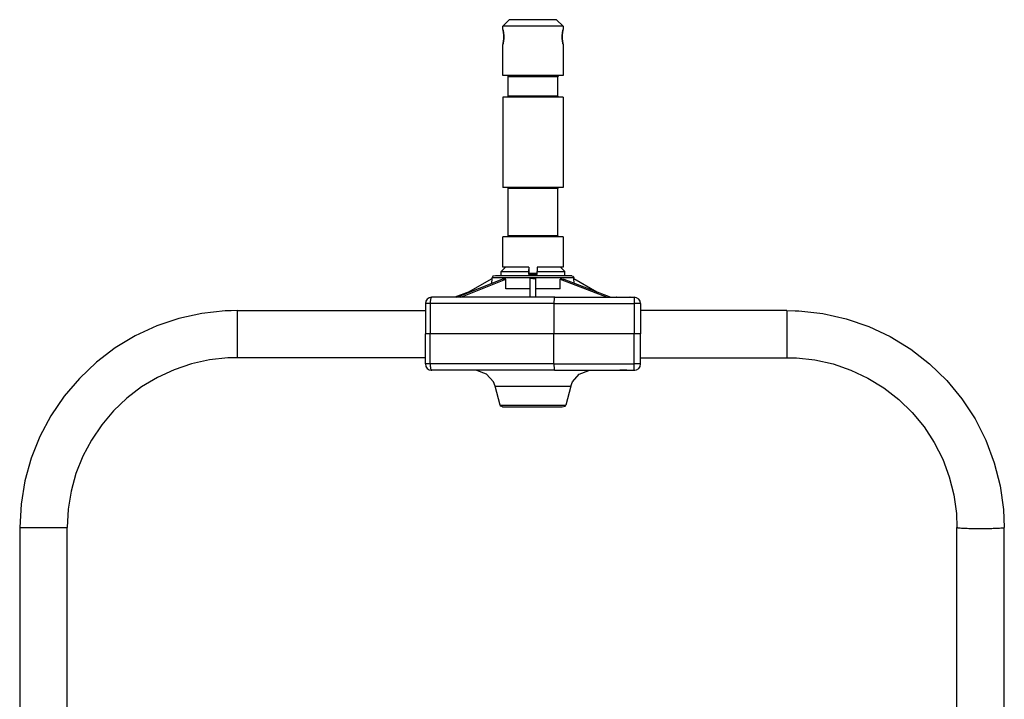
# Model space of a CAD drawing. Header units: millimetres. Extents: x -1049 to -568, y -149 to 570.
# Tile 44 of 44: x -1026 to -568, y 254 to 570. Entities that reach past the tile are written whole.
import ezdxf

# ---------------------------------------------------------------- set-up
doc = ezdxf.new("R2010")
doc.units = ezdxf.units.MM

# ---------------------------------------------------------------- blocks, each defined once
blk = doc.blocks.new('Aufhaengezapfen_053A-14-00-00-01__9', base_point=(-801.48, 451.64))
at = {"color": 7, "linetype": 'Continuous'}
for p, q in [((-801.48, 566.64), (-798.48, 569.64)), ((-785.57, 569.64), (-798.48, 569.64)), ((-776.48, 569.64), (-785.57, 569.64)), ((-773.48, 566.64), (-776.48, 569.64)), ((-801.45, 565.01), (-801.48, 566.64)), ((-785.05, 566.64), (-801.48, 566.64)), ((-801.45, 565.01), (-801.4, 564.82)), ((-801.4, 564.82), (-801.45, 565.01)), ((-801.4, 564.82), (-801.34, 564.54)), ((-801.34, 564.54), (-801.4, 564.82)), ((-801.34, 564.54), (-801.29, 564.29)), ((-801.29, 564.29), (-801.34, 564.54)), ((-801.29, 564.29), (-801.24, 563.98)), ((-801.24, 563.98), (-801.29, 564.29)), ((-801.24, 563.98), (-801.16, 563.47)), ((-801.16, 563.47), (-801.24, 563.98)), ((-801.16, 563.47), (-801.13, 563.26)), ((-801.07, 562.59), (-801.16, 563.47)), ((-801.13, 563.26), (-801.07, 562.59)), ((-773.48, 566.64), (-785.05, 566.64)), ((-773.79, 563.53), (-773.89, 562.63)), ((-773.89, 562.63), (-773.83, 563.25)), ((-773.83, 563.25), (-773.79, 563.53)), ((-773.79, 563.53), (-773.72, 563.98)), ((-773.72, 563.98), (-773.79, 563.53)), ((-773.72, 563.98), (-773.67, 564.29)), ((-773.67, 564.29), (-773.72, 563.98)), ((-773.67, 564.29), (-773.62, 564.51)), ((-773.62, 564.51), (-773.67, 564.29)), ((-773.55, 564.82), (-773.62, 564.51)), ((-773.62, 564.51), (-773.55, 564.82)), ((-773.48, 565.14), (-773.55, 564.82)), ((-773.55, 564.82), (-773.48, 565.14)), ((-773.48, 566.64), (-773.48, 565.14)), ((-801.48, 558.14), (-801.4, 558.46)), ((-801.4, 558.46), (-801.48, 558.14)), ((-801.48, 543.64), (-801.48, 558.14)), ((-801.4, 558.46), (-801.34, 558.77)), ((-801.34, 558.77), (-801.4, 558.46)), ((-801.34, 558.77), (-801.29, 559)), ((-801.29, 559), (-801.34, 558.77)), ((-801.29, 559), (-801.23, 559.33)), ((-801.23, 559.33), (-801.29, 559)), ((-801.23, 559.33), (-801.17, 559.75)), ((-801.17, 559.75), (-801.23, 559.33)), ((-801.17, 559.75), (-801.07, 560.65)), ((-801.13, 560.03), (-801.17, 559.75)), ((-801.07, 560.65), (-801.13, 560.03)), ((-801.07, 562.59), (-801.06, 560.81)), ((-801.03, 561.64), (-801.07, 562.59)), ((-801.06, 560.81), (-801.07, 560.65)), ((-801.06, 560.81), (-801.03, 561.64)), ((-773.89, 562.63), (-773.92, 561.64)), ((-773.92, 561.64), (-773.89, 560.69)), ((-773.9, 562.47), (-773.89, 562.63)), ((-773.89, 560.69), (-773.9, 562.47)), ((-773.83, 560.03), (-773.89, 560.69)), ((-773.89, 560.69), (-773.8, 559.81)), ((-773.8, 559.81), (-773.83, 560.03)), ((-773.72, 559.3), (-773.8, 559.81)), ((-773.8, 559.81), (-773.72, 559.3)), ((-773.67, 559), (-773.72, 559.3)), ((-773.72, 559.3), (-773.67, 559)), ((-773.62, 558.74), (-773.67, 559)), ((-773.67, 559), (-773.62, 558.74)), ((-773.55, 558.46), (-773.62, 558.74)), ((-773.62, 558.74), (-773.55, 558.46)), ((-773.51, 558.27), (-773.55, 558.46)), ((-773.55, 558.46), (-773.51, 558.27)), ((-773.51, 558.27), (-773.48, 543.64)), ((-785.05, 543.64), (-801.48, 543.64)), ((-799.13, 543.49), (-798.98, 543.14)), ((-798.98, 534.14), (-798.98, 543.14)), ((-773.48, 543.64), (-785.05, 543.64)), ((-775.83, 543.49), (-775.98, 543.14)), ((-775.98, 534.14), (-775.98, 543.14)), ((-775.48, 543.64), (-775.83, 543.49)), ((-801.48, 533.64), (-801.48, 491.64)), ((-785.05, 533.64), (-801.48, 533.64)), ((-799.13, 533.79), (-799.48, 533.64)), ((-798.98, 534.14), (-799.13, 533.79)), ((-773.48, 533.64), (-785.05, 533.64)), ((-775.98, 534.14), (-775.83, 533.79)), ((-773.48, 533.64), (-773.48, 491.64)), ((-785.05, 491.64), (-801.48, 491.64)), ((-799.13, 491.49), (-798.98, 491.14)), ((-798.98, 469.14), (-798.98, 491.14)), ((-773.48, 491.64), (-785.05, 491.64)), ((-775.83, 491.49), (-775.98, 491.14)), ((-775.98, 469.14), (-775.98, 491.14)), ((-775.48, 491.64), (-775.83, 491.49)), ((-801.48, 454.64), (-801.48, 468.64)), ((-785.05, 468.64), (-801.48, 468.64)), ((-799.13, 468.79), (-799.48, 468.64)), ((-798.98, 469.14), (-799.13, 468.79)), ((-773.48, 468.64), (-785.05, 468.64)), ((-775.98, 469.14), (-775.83, 468.79)), ((-773.48, 468.64), (-773.48, 454.64)), ((-789.48, 454.64), (-801.48, 454.64)), ((-789.48, 454.64), (-789.48, 453.49)), ((-789.48, 453.49), (-789.48, 451.64)), ((-785.48, 454.64), (-785.48, 453.49)), ((-773.48, 454.64), (-785.48, 454.64)), ((-785.48, 451.64), (-789.48, 451.64))]:
    blk.add_line(p, q, dxfattribs=at)
at = {"color": 1, "linetype": 'Continuous'}
for p, q in [((-775.98, 543.14), (-798.98, 543.14)), ((-775.98, 534.14), (-798.98, 534.14)), ((-775.98, 491.14), (-798.98, 491.14)), ((-775.98, 469.14), (-798.98, 469.14))]:
    blk.add_line(p, q, dxfattribs=at)
blk = doc.blocks.new('SET-Zapfen_für_PO__10', base_point=(-801.48, 451.64))
blk.add_blockref('Aufhaengezapfen_053A-14-00-00-01__9', (-801.48, 451.64))
blk = doc.blocks.new('L5_85110_0_Gehaeuseunterteil_S127-04-01-02__90', base_point=(-837.48, 389.64))
at = {"color": 7, "linetype": 'Continuous'}
for p, q in [((-835.26, 423.64), (-837.48, 423.64)), ((-837.48, 409.64), (-837.48, 423.64)), ((-777.78, 423.64), (-835.26, 423.64)), ((-777.78, 409.64), (-777.78, 423.64)), ((-740.48, 423.64), (-777.78, 423.64)), ((-737.48, 423.64), (-740.48, 423.64)), ((-737.48, 409.64), (-737.48, 423.64)), ((-777.78, 409.64), (-777.76, 408.71)), ((-777.76, 408.71), (-777.7, 407.88)), ((-777.7, 407.88), (-777.62, 407.21)), ((-777.62, 407.21), (-777.51, 406.79)), ((-834.73, 406.65), (-834.48, 406.64)), ((-777.38, 406.64), (-834.48, 406.64)), ((-809.03, 404.87), (-813.5, 406.57)), ((-805.85, 401.29), (-809.03, 404.87)), ((-777.51, 406.79), (-777.38, 406.64)), ((-777.38, 406.64), (-747.08, 406.64)), ((-769.16, 401.29), (-766, 404.87)), ((-766, 404.87), (-761.54, 406.57)), ((-761.54, 406.57), (-760.34, 406.64)), ((-745.48, 406.65), (-747.08, 406.64)), ((-747.08, 406.64), (-746.65, 406.64)), ((-746.65, 406.64), (-744.31, 406.64)), ((-743.88, 406.64), (-745.48, 406.65)), ((-744.31, 406.64), (-743.88, 406.64)), ((-743.88, 406.64), (-740.48, 406.64)), ((-740.48, 406.64), (-740.23, 406.65)), ((-805.05, 399.23), (-805.85, 401.29)), ((-802.68, 390.38), (-805.05, 399.23)), ((-769.91, 399.23), (-772.28, 390.38)), ((-769.91, 399.23), (-769.16, 401.29)), ((-802.42, 389.93), (-802.68, 390.38)), ((-801.71, 389.64), (-802.42, 389.93)), ((-801.71, 389.64), (-773.94, 389.64)), ((-773.94, 389.64), (-772.54, 389.93)), ((-772.54, 389.93), (-772.28, 390.38))]:
    blk.add_line(p, q, dxfattribs=at)
at = {"color": 1, "linetype": 'Continuous'}
for p, q in [((-835.26, 409.64), (-835.26, 423.64)), ((-740.48, 409.64), (-740.48, 423.64)), ((-835.26, 409.64), (-837.48, 409.64)), ((-777.78, 409.64), (-835.26, 409.64)), ((-777.78, 409.64), (-740.48, 409.64)), ((-737.48, 409.64), (-740.48, 409.64)), ((-740.48, 406.64), (-740.48, 409.64)), ((-805.05, 399.23), (-789.6, 399.23)), ((-789.6, 399.23), (-769.91, 399.23)), ((-802.68, 390.38), (-791.21, 390.38)), ((-791.21, 390.38), (-772.28, 390.38))]:
    blk.add_line(p, q, dxfattribs=at)
at = {"color": 7, "linetype": 'Continuous'}
for centre, start, end in [((-834.48, 409.64), 180, 270), ((-740.48, 409.64), 270, 0)]:
    blk.add_arc(centre, 3, start, end, dxfattribs=at)
at = {"color": 1, "linetype": 'Continuous'}
blk.add_spline([(-835.26, 409.64), (-835.23, 408.86), (-835.15, 408.14), (-835.03, 407.51), (-834.86, 406.98), (-834.71, 406.69), (-834.48, 406.64)], degree=3, dxfattribs=at)
blk = doc.blocks.new('L5_85109_0_Gehaeuseoberteil_S127-04-01-01__91', base_point=(-837.48, 423.64))
at = {"color": 7, "linetype": 'Continuous'}
for p, q in [((-822.79, 440.64), (-801.83, 448.94)), ((-821.02, 440.64), (-800.06, 448.94)), ((-818.63, 442.28), (-806.51, 449.28)), ((-806.57, 447.06), (-806.51, 449.28)), ((-806.51, 449.28), (-806.5, 449.67)), ((-806.21, 450.35), (-806.5, 449.67)), ((-804.89, 450.64), (-806.21, 450.35)), ((-787.48, 450.64), (-804.89, 450.64)), ((-800.95, 448.94), (-801.83, 448.94)), ((-800.06, 448.94), (-800.95, 448.94)), ((-800.14, 444.54), (-800.06, 448.94)), ((-787.48, 449.28), (-788.73, 449.28)), ((-788.73, 440.64), (-788.73, 449.28)), ((-769.45, 450.64), (-787.48, 450.64)), ((-787.48, 449.28), (-786.23, 449.28)), ((-786.23, 440.64), (-786.23, 449.28)), ((-774.9, 448.94), (-753.01, 440.64)), ((-774.81, 444.54), (-774.9, 448.94)), ((-774.01, 448.94), (-774.9, 448.94)), ((-774.01, 448.94), (-773.13, 448.94)), ((-773.13, 448.94), (-751.24, 440.64)), ((-769.45, 450.64), (-768.75, 450.35)), ((-768.75, 450.35), (-768.45, 449.67)), ((-768.44, 449.28), (-768.45, 449.67)), ((-768.44, 449.28), (-757.76, 443.11)), ((-768.39, 447.14), (-768.44, 449.28)), ((-835.54, 440.45), (-835.41, 440.49)), ((-821.02, 440.64), (-834.48, 440.64)), ((-817.2, 443.11), (-823.72, 440.64)), ((-777.38, 440.64), (-821.02, 440.64)), ((-777.7, 439.4), (-777.76, 438.57)), ((-777.62, 440.07), (-777.7, 439.4)), ((-777.51, 440.49), (-777.62, 440.07)), ((-777.38, 440.64), (-777.51, 440.49)), ((-777.38, 440.64), (-748.65, 440.64)), ((-748.65, 440.64), (-748.51, 440.63)), ((-748.51, 440.63), (-748.65, 440.64)), ((-748.51, 440.63), (-742.45, 440.63)), ((-748.51, 440.63), (-742.45, 440.63)), ((-742.45, 440.63), (-742.3, 440.64)), ((-742.3, 440.64), (-742.45, 440.63)), ((-742.3, 440.64), (-740.48, 440.64)), ((-739.55, 440.49), (-739.42, 440.45)), ((-837.48, 437.64), (-837.48, 423.64)), ((-777.76, 438.57), (-777.78, 437.64)), ((-777.78, 437.64), (-777.78, 423.64)), ((-737.48, 437.64), (-737.48, 423.64)), ((-835.26, 423.64), (-837.48, 423.64)), ((-777.78, 423.64), (-835.26, 423.64)), ((-740.48, 423.64), (-777.78, 423.64)), ((-737.48, 423.64), (-740.48, 423.64))]:
    blk.add_line(p, q, dxfattribs=at)
at = {"color": 1, "linetype": 'Continuous'}
for p, q in [((-782.56, 449.67), (-806.5, 449.67)), ((-768.45, 449.67), (-782.56, 449.67)), ((-798.23, 444.54), (-800.14, 444.54)), ((-790.58, 444.54), (-798.23, 444.54)), ((-788.73, 444.54), (-790.58, 444.54)), ((-782.52, 444.54), (-786.23, 444.54)), ((-775.08, 444.54), (-782.52, 444.54)), ((-774.81, 444.54), (-775.08, 444.54)), ((-740.48, 440.64), (-740.48, 437.64)), ((-835.26, 437.64), (-837.48, 437.64)), ((-777.78, 437.64), (-835.26, 437.64)), ((-835.26, 437.64), (-835.26, 423.64)), ((-777.78, 437.64), (-740.48, 437.64)), ((-737.48, 437.64), (-740.48, 437.64)), ((-740.48, 437.64), (-740.48, 423.64))]:
    blk.add_line(p, q, dxfattribs=at)
at = {"color": 7, "linetype": 'Continuous'}
for centre, start, end in [((-834.48, 437.64), 90, 180), ((-740.48, 437.64), 0, 90)]:
    blk.add_arc(centre, 3, start, end, dxfattribs=at)
at = {"color": 1, "linetype": 'Continuous'}
blk.add_spline([(-834.48, 440.64), (-834.68, 440.54), (-834.87, 440.24), (-835.03, 439.76), (-835.15, 439.14), (-835.23, 438.42), (-835.26, 437.64)], degree=3, dxfattribs=at)
blk = doc.blocks.new('Tragrohr-neigen__92', base_point=(-1025.98, 66.52))
at = {"color": 7, "linetype": 'Continuous'}
for p, q in [((-951.98, 430.75), (-962.33, 427.26)), ((-941.31, 433.1), (-951.98, 430.75)), ((-930.44, 434.28), (-941.31, 433.1)), ((-927.71, 434.36), (-930.44, 434.28)), ((-924.98, 434.43), (-927.71, 434.36)), ((-924.98, 434.43), (-837.48, 434.52)), ((-962.33, 427.26), (-972.25, 422.67)), ((-972.25, 422.67), (-981.61, 417.04)), ((-981.61, 417.04), (-990.31, 410.43)), ((-929.26, 412.4), (-937.76, 411.48)), ((-924.98, 412.52), (-929.26, 412.4)), ((-837.48, 412.52), (-924.98, 412.52)), ((-990.31, 410.43), (-998.24, 402.91)), ((-946.11, 409.64), (-954.22, 406.9)), ((-937.76, 411.48), (-946.11, 409.64)), ((-998.24, 402.91), (-1005.32, 394.59)), ((-961.98, 403.31), (-969.31, 398.9)), ((-954.22, 406.9), (-961.98, 403.31)), ((-969.31, 398.9), (-976.12, 393.73)), ((-1005.32, 394.59), (-1011.45, 385.54)), ((-976.12, 393.73), (-982.33, 387.84)), ((-1011.45, 385.54), (-1016.57, 375.89)), ((-982.33, 387.84), (-987.87, 381.32)), ((-987.87, 381.32), (-992.67, 374.24)), ((-1016.57, 375.89), (-1020.61, 365.74)), ((-992.67, 374.24), (-996.68, 366.69)), ((-996.68, 366.69), (-999.84, 358.74)), ((-1020.61, 365.74), (-1023.53, 355.21)), ((-999.84, 358.74), (-1002.13, 350.5)), ((-1023.53, 355.21), (-1025.3, 344.43)), ((-1002.13, 350.5), (-1003.52, 342.06)), ((-1025.3, 344.43), (-1025.6, 338.97)), ((-1025.6, 338.97), (-1025.89, 333.52)), ((-1003.52, 342.06), (-1003.98, 333.52)), ((-1025.89, 333.52), (-1025.98, 66.52)), ((-1003.98, 66.52), (-1003.98, 333.52))]:
    blk.add_line(p, q, dxfattribs=at)
at = {"color": 1, "linetype": 'Continuous'}
for p, q in [((-924.98, 434.43), (-924.98, 420.12)), ((-924.98, 420.12), (-924.98, 412.52)), ((-1025.89, 333.52), (-1003.98, 333.52))]:
    blk.add_line(p, q, dxfattribs=at)
blk = doc.blocks.new('Tragrohr-drehen__93', base_point=(-737.48, 9.56))
at = {"color": 7, "linetype": 'Continuous'}
for p, q in [((-669.48, 434.48), (-737.48, 434.52)), ((-669.48, 434.48), (-665.74, 434.34)), ((-669.48, 434.48), (-669.48, 434.34)), ((-669.48, 434.34), (-669.48, 434.48)), ((-669.48, 434.34), (-669.48, 434.12)), ((-665.74, 434.34), (-663.92, 434.29)), ((-663.92, 434.29), (-652.87, 433.06)), ((-652.87, 433.06), (-642.02, 430.63)), ((-642.02, 430.63), (-631.5, 427.03)), ((-631.5, 427.03), (-621.45, 422.29)), ((-621.45, 422.29), (-611.98, 416.47)), ((-611.98, 416.47), (-603.2, 409.64)), ((-737.48, 412.52), (-669.48, 412.52)), ((-669.48, 412.69), (-669.48, 412.52)), ((-669.48, 412.52), (-665.98, 412.46)), ((-665.98, 412.46), (-665.12, 412.45)), ((-665.12, 412.45), (-656.47, 411.49)), ((-656.47, 411.49), (-647.97, 409.58)), ((-647.97, 409.58), (-639.73, 406.76)), ((-603.2, 409.64), (-595.23, 401.9)), ((-639.73, 406.76), (-631.85, 403.04)), ((-631.85, 403.04), (-624.44, 398.48)), ((-624.44, 398.48), (-617.57, 393.14)), ((-595.23, 401.9), (-588.17, 393.32)), ((-617.57, 393.14), (-611.33, 387.07)), ((-588.17, 393.32), (-582.09, 384.02)), ((-611.33, 387.07), (-605.79, 380.35)), ((-605.79, 380.35), (-601.04, 373.07)), ((-582.09, 384.02), (-577.07, 374.11)), ((-601.04, 373.07), (-597.11, 365.31)), ((-577.07, 374.11), (-573.17, 363.7)), ((-597.11, 365.31), (-594.06, 357.16)), ((-573.17, 363.7), (-570.44, 352.93)), ((-594.06, 357.16), (-591.93, 348.73)), ((-570.44, 352.93), (-568.91, 341.93)), ((-591.93, 348.73), (-590.74, 340.12)), ((-590.74, 340.12), (-590.48, 333.6)), ((-568.91, 341.93), (-568.74, 337.71)), ((-568.74, 337.71), (-568.57, 333.54)), ((-590.48, 75.05), (-590.48, 333.6)), ((-568.76, 333.47), (-568.57, 333.54)), ((-568.57, 333.54), (-568.75, 333.71)), ((-568.49, 82.59), (-568.57, 333.54)), ((-568.62, 82.5), (-568.49, 82.59)), ((-572.12, 78.32), (-574.63, 75.75)), ((-573.59, 76.82), (-572.12, 78.32)), ((-570.67, 79.84), (-572.12, 78.32)), ((-572.12, 78.32), (-570.9, 79.61)), ((-570.9, 79.61), (-570.17, 80.38)), ((-569.95, 80.61), (-570.67, 79.84)), ((-570.17, 80.38), (-569.7, 80.89)), ((-569.44, 81.17), (-569.95, 80.61)), ((-569.7, 80.89), (-569.44, 81.17)), ((-569.44, 81.17), (-569.16, 81.49)), ((-569.16, 81.49), (-568.97, 81.72)), ((-568.97, 81.72), (-568.8, 81.93)), ((-568.8, 81.93), (-568.69, 82.07)), ((-590.48, 75.05), (-596.6, 62.07)), ((-574.63, 75.75), (-578.44, 71.9)), ((-577.54, 72.81), (-576.24, 74.12)), ((-576.24, 74.12), (-574.63, 75.75)), ((-574.63, 75.75), (-573.59, 76.82)), ((-584.35, 69.03), (-584.73, 69.05)), ((-583.54, 68.97), (-584.35, 69.03)), ((-581.37, 68.98), (-583.63, 66.72)), ((-583.15, 68.93), (-583.54, 68.97)), ((-580.62, 69.73), (-581.37, 68.98)), ((-580.62, 69.73), (-581.24, 69.13)), ((-578.44, 71.9), (-580.62, 69.73)), ((-580.62, 69.73), (-579.55, 70.8)), ((-579.55, 70.8), (-578.44, 71.9)), ((-578.44, 71.9), (-577.54, 72.81)), ((-594.62, 55.54), (-583.63, 66.72)), ((-597.98, 59.56), (-597.37, 59.56)), ((-597.98, 59.56), (-597.98, 53.71)), ((-597.37, 59.56), (-597.29, 60.01)), ((-597.37, 59.56), (-597.29, 58.88)), ((-597.29, 60.01), (-597, 61.06)), ((-597, 61.06), (-596.6, 62.07)), ((-597.47, 57.86), (-597.53, 56.72)), ((-597.53, 56.72), (-597.47, 57.86)), ((-597.53, 56.72), (-597.53, 55.42)), ((-597.53, 55.42), (-597.43, 55.02)), ((-597.44, 58.33), (-597.47, 57.86)), ((-597.29, 58.88), (-597.44, 58.33)), ((-597.43, 55.02), (-597.13, 54.63)), ((-595.03, 54.12), (-594.98, 55.17)), ((-594.62, 55.54), (-594.98, 55.17)), ((-597.98, 52.09), (-597.98, 53.71)), ((-597.98, 14.67), (-597.98, 52.09)), ((-597.13, 54.63), (-596.95, 54.49)), ((-596.95, 54.49), (-596.43, 54.23)), ((-596.43, 54.23), (-596.3, 54.18)), ((-596.3, 54.18), (-596.1, 54.13)), ((-596.1, 54.13), (-595.57, 54.07)), ((-595.57, 54.07), (-595.03, 54.12)), ((-595.03, 54.12), (-594.98, 53.71)), ((-594.98, 52.09), (-594.98, 53.71)), ((-594.98, 14.67), (-594.98, 52.09)), ((-597.98, 14.67), (-597.98, 9.56)), ((-597.98, 14.67), (-594.98, 14.67)), ((-594.98, 14.67), (-594.98, 9.56)), ((-597.98, 9.56), (-594.98, 9.56))]:
    blk.add_line(p, q, dxfattribs=at)
at = {"color": 1, "linetype": 'Continuous'}
for p, q in [((-669.48, 434.34), (-669.48, 434.12)), ((-669.48, 434.12), (-669.48, 427.76)), ((-669.48, 427.76), (-669.48, 412.69)), ((-669.48, 412.69), (-669.48, 412.52)), ((-588.07, 80.85), (-587.22, 82.96)), ((-587.22, 82.96), (-586.71, 84.06)), ((-586.82, 82.05), (-586.27, 83.13)), ((-586.71, 84.06), (-586.62, 84.23)), ((-586.62, 84.23), (-586.08, 85.08)), ((-586.27, 83.13), (-586.02, 83.57)), ((-586.08, 85.08), (-585.84, 85.39)), ((-586.02, 83.57), (-585.68, 84.12)), ((-585.84, 85.39), (-585.27, 85.99)), ((-585.68, 84.12), (-585.06, 84.97)), ((-585.27, 85.99), (-584.75, 86.38)), ((-585.06, 84.97), (-584.94, 85.12)), ((-584.94, 85.12), (-584.56, 85.53)), ((-584.75, 86.38), (-584.26, 86.62)), ((-584.56, 85.53), (-584.07, 85.93)), ((-584.26, 86.62), (-583.81, 86.72)), ((-584.07, 85.93), (-583.76, 86.08)), ((-583.81, 86.72), (-583.5, 86.71)), ((-583.45, 82.64), (-583.59, 82.07)), ((-583.5, 86.71), (-583.37, 86.68)), ((-583.31, 83.27), (-583.45, 82.64)), ((-583.37, 86.68), (-583.06, 86.53)), ((-583.33, 86.03), (-583.15, 85.77)), ((-583.22, 83.68), (-583.31, 83.27)), ((-583.1, 84.48), (-583.22, 83.68)), ((-583.15, 85.77), (-583.07, 85.3)), ((-583.07, 85.3), (-583.1, 84.48)), ((-583.06, 86.53), (-582.87, 86.37)), ((-582.87, 86.37), (-582.6, 86.02)), ((-582.6, 86.02), (-582.33, 85.32)), ((-582.33, 85.32), (-582.2, 84.62)), ((-582.2, 84.62), (-582.13, 83.65)), ((-582.13, 82.79), (-582.18, 81.95)), ((-582.13, 83.65), (-582.12, 83.26)), ((-582.12, 83.26), (-582.13, 82.79)), ((-568.74, 82.36), (-568.93, 82.16)), ((-568.62, 82.5), (-568.74, 82.36)), ((-586.82, 82.05), (-596.6, 60.94)), ((-583.59, 82.07), (-593.87, 59.9)), ((-589.85, 75.75), (-588.67, 78.18)), ((-589.79, 76.62), (-588.07, 80.85)), ((-588.67, 78.18), (-586.82, 82.05)), ((-583.15, 68.93), (-582.18, 81.95)), ((-572.17, 78.99), (-574.92, 76.41)), ((-570.71, 80.39), (-572.17, 78.99)), ((-569.82, 81.26), (-570.71, 80.39)), ((-569.2, 81.88), (-569.82, 81.26)), ((-568.93, 82.16), (-569.2, 81.88)), ((-590.55, 74.38), (-590.36, 74.74)), ((-590.38, 75.24), (-590.2, 75.65)), ((-590.36, 74.74), (-589.85, 75.75)), ((-590.2, 75.65), (-589.79, 76.62)), ((-574.92, 76.41), (-579.11, 72.57)), ((-584.73, 68.32), (-584.73, 69.05)), ((-583.36, 68.46), (-583.22, 68.76)), ((-583.22, 68.76), (-583.15, 68.93)), ((-579.11, 72.57), (-583.15, 68.93)), ((-581.77, 68.65), (-582.01, 68.44)), ((-581.24, 69.13), (-581.77, 68.65)), ((-584.7, 68.13), (-584.73, 68.32)), ((-584.56, 67.63), (-584.7, 68.13)), ((-584.4, 67.3), (-584.56, 67.63)), ((-584.07, 66.94), (-584.4, 67.3)), ((-583.77, 66.77), (-584.07, 66.94)), ((-583.63, 66.72), (-583.77, 66.77)), ((-583.08, 67.76), (-583.24, 67.74)), ((-582.73, 67.92), (-583.08, 67.76)), ((-582.35, 68.17), (-582.73, 67.92)), ((-582.01, 68.44), (-582.35, 68.17)), ((-597.29, 58.88), (-596.95, 60.08)), ((-596.95, 60.08), (-596.6, 60.94)), ((-596.6, 62.07), (-596.6, 60.94)), ((-597.47, 57.86), (-597.29, 58.88)), ((-595.29, 54.37), (-595.24, 54.9)), ((-595.24, 54.9), (-594.98, 55.17)), ((-594.62, 56.51), (-594.62, 55.54)), ((-594.98, 53.71), (-597.98, 53.71)), ((-594.98, 52.09), (-597.98, 52.09)), ((-595.03, 54.12), (-595.29, 54.37))]:
    blk.add_line(p, q, dxfattribs=at)
for points in [[(-590.48, 333.6), (-590.31, 333.54), (-589.81, 333.44), (-588.98, 333.36), (-587.87, 333.29), (-586.49, 333.23), (-584.9, 333.18), (-583.14, 333.15), (-581.27, 333.13), (-579.34, 333.12), (-577.42, 333.13)], [(-577.42, 333.13), (-575.22, 333.16), (-573.2, 333.21), (-571.46, 333.27), (-570.07, 333.35), (-569.09, 333.44), (-568.57, 333.54)], [(-586.82, 82.05), (-586.81, 82.2), (-586.85, 82.47), (-587, 82.71), (-587.22, 82.96)], [(-583.59, 82.07), (-584.18, 75.56), (-584.73, 69.05)], [(-582.18, 81.95), (-582.54, 81.99), (-582.9, 82.02), (-583.26, 82.05), (-583.59, 82.07)], [(-593.87, 59.9), (-594.29, 60.11), (-594.74, 60.33), (-595.2, 60.53), (-595.63, 60.71), (-596.01, 60.84), (-596.37, 60.92), (-596.57, 60.94), (-596.6, 60.94)], [(-593.87, 59.9), (-594.19, 59.09), (-594.43, 58.24), (-594.57, 57.38), (-594.62, 56.51)], [(-597.53, 56.72), (-597.51, 56.71), (-597.32, 56.64), (-596.98, 56.56), (-596.57, 56.52), (-596.11, 56.5), (-595.6, 56.49), (-595.1, 56.49), (-594.62, 56.51)]]:
    blk.add_spline(points, degree=3, dxfattribs=at)
at = {"color": 7, "linetype": 'Continuous'}
blk.add_spline([(-590.67, 74.21), (-590.49, 74.58), (-590.48, 75.05)], degree=3, dxfattribs=at)
blk = doc.blocks.new('L5_40736_0_Achse-drehen_053A-14-00-00-06__107', base_point=(-802.33, 450.64))
at = {"color": 7, "linetype": 'Continuous'}
for p, q in [((-800.33, 454.64), (-802.33, 452.64)), ((-789.48, 452.64), (-789.48, 453.49)), ((-785.48, 453.49), (-785.48, 452.64)), ((-772.63, 452.64), (-774.63, 454.64)), ((-802.33, 450.64), (-802.33, 452.64)), ((-802.33, 452.64), (-789.48, 452.64)), ((-789.48, 451.14), (-789.48, 452.64)), ((-789.48, 451.14), (-785.48, 451.14)), ((-785.48, 452.64), (-772.63, 452.64)), ((-785.48, 451.14), (-785.48, 452.64)), ((-772.63, 450.64), (-772.63, 452.64))]:
    blk.add_line(p, q, dxfattribs=at)
blk = doc.blocks.new('PO-Buegel-L10__112', base_point=(-1048.98, -47.98))
for name, p in [('L5_40736_0_Achse-drehen_053A-14-00-00-06__107', (-802.33, 450.64)), ('L5_85109_0_Gehaeuseoberteil_S127-04-01-01__91', (-837.48, 423.64)), ('Tragrohr-neigen__92', (-1025.98, 66.52)), ('Tragrohr-drehen__93', (-737.48, 9.56)), ('L5_85110_0_Gehaeuseunterteil_S127-04-01-02__90', (-837.48, 389.64))]:
    blk.add_blockref(name, p)
blk = doc.blocks.new('L10-für-dxf-Internet__113', base_point=(-1048.98, -148.98))
for name, p in [('SET-Zapfen_für_PO__10', (-801.48, 451.64)), ('PO-Buegel-L10__112', (-1048.98, -47.98))]:
    blk.add_blockref(name, p)
blk = doc.blocks.new('VordansA', base_point=(-612, 192))
blk.add_blockref('L10-für-dxf-Internet__113', (-1048.98, -148.98))

msp = doc.modelspace()

# ---------------------------------------------------------------- block references
msp.add_blockref('VordansA', (-612, 192))

doc.saveas('drawing.dxf')
